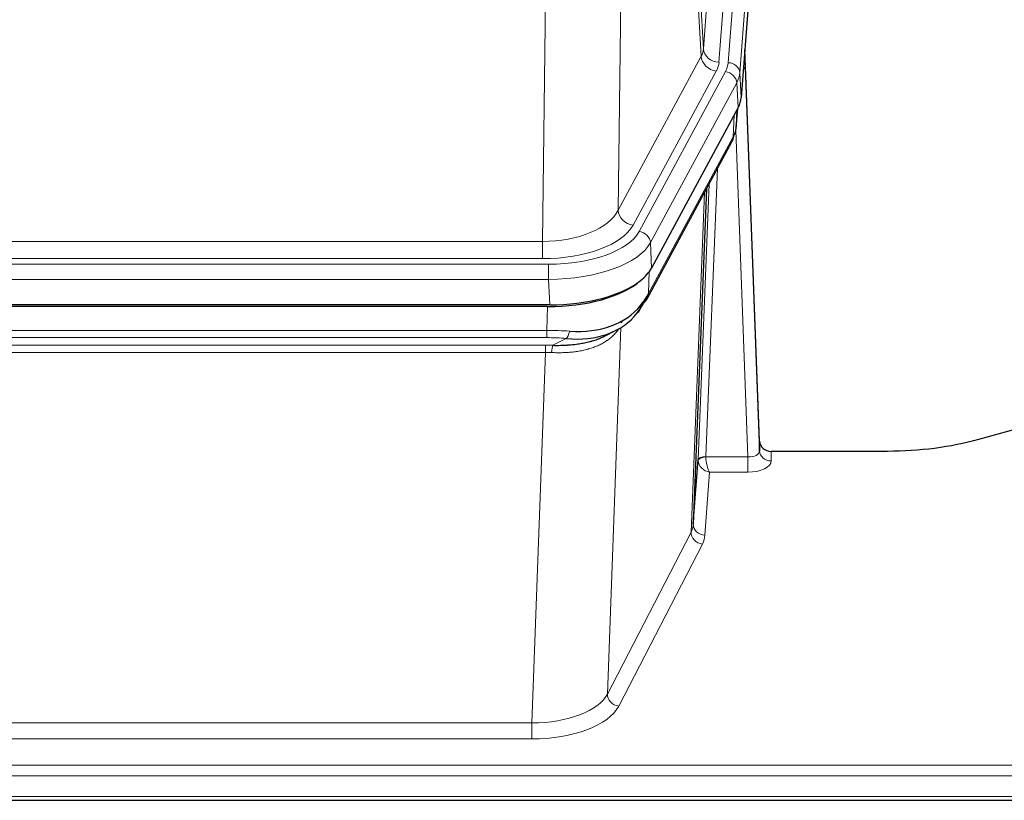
# Model space of a CAD drawing. Header units: inches. Extents: x 0 to 29700, y -16 to 21000.
# Tile 220 of 256: x 24756 to 25009, y 17802 to 18003. Entities that reach past the tile are written whole.
import ezdxf

# ---------------------------------------------------------------- set-up
doc = ezdxf.new("R2010")
doc.units = ezdxf.units.IN
doc.layers.add('1', color=7, linetype='Continuous', true_color=0xffffff)

msp = doc.modelspace()

# ---------------------------------------------------------------- linework, layer by layer
at = {"layer": '1', "color": 110, "linetype": 'Continuous', "lineweight": 13}
for p, q in [((24931.796, 17995.405), (24944.862, 18168.178)), ((24948.854, 18164.751), (24935.788, 17991.978)), ((24938.135, 17991.826), (24951.246, 18165.186)), ((24954.24, 18162.616), (24941.129, 17989.256)), ((24927.419, 18070.081), (24931.796, 17995.405)), ((24931.215, 17993.495), (24926.863, 18067.747)), ((24910.821, 18029.603), (24909.863, 17953.952)), ((24890.42, 17945.917), (24891.389, 18022.413)), ((24909.863, 17953.952), (24931.215, 17993.495)), ((24913.739, 17950.144), (24935.091, 17989.687)), ((24915.264, 17948.469), (24937.438, 17989.535)), ((24941.129, 17989.256), (24941.503, 17982.883)), ((24940.345, 17986.678), (24918.171, 17945.613)), ((24940.718, 17980.306), (24940.345, 17986.678)), ((24939.449, 17972.801), (24939.667, 17978.359)), ((24940.234, 17975.38), (24940.588, 17980.064)), ((24943.215, 17890.557), (24940.084, 17974.409)), ((24917.701, 17932.526), (24939.449, 17972.801)), ((24935.431, 17964.696), (24932.409, 17890.644)), ((24930.412, 17889.878), (24933.304, 17960.756)), ((24928.597, 17871.25), (24932.065, 17958.461)), ((24677.777, 17945.917), (24890.42, 17945.917)), ((24890.42, 17941.503), (24890.42, 17945.917)), ((24918.171, 17945.613), (24918.464, 17939.091)), ((24890.42, 17941.503), (24677.777, 17941.503)), ((24676.189, 17940.08), (24892.009, 17940.08)), ((24892.009, 17936.174), (24892.009, 17940.08)), ((24917.878, 17938.161), (24917.701, 17932.526)), ((24892.009, 17936.174), (24676.189, 17936.174)), ((24892.302, 17929.653), (24892.009, 17936.174)), ((24891.519, 17923.08), (24891.71, 17929.171)), ((24910.811, 17925.44), (24910.773, 17925.346)), ((24676.678, 17923.08), (24891.519, 17923.08)), ((24891.519, 17921.215), (24891.519, 17923.08)), ((24910.548, 17923.775), (24907.112, 17829.635)), ((24891.519, 17921.215), (24676.678, 17921.215)), ((24893.09, 17919.241), (24896.544, 17920.986)), ((24677.02, 17919.272), (24891.177, 17919.272)), ((24891.177, 17917.407), (24891.177, 17919.272)), ((24891.177, 17917.407), (24677.02, 17917.407)), ((24887.704, 17822.231), (24891.177, 17917.407)), ((24932.41, 17890.557), (24943.215, 17890.557)), ((24943.215, 17890.557), (24943.215, 17886.642)), ((24949.196, 17892.004), (24949.206, 17889.556)), ((24933.373, 17886.642), (24932.179, 17870.494)), ((24943.215, 17886.642), (24933.373, 17886.642)), ((24907.112, 17829.635), (24928.597, 17871.25)), ((24931.506, 17868.187), (24910.021, 17826.572)), ((24680.494, 17822.231), (24887.704, 17822.231)), ((24887.704, 17822.231), (24887.704, 17818.13)), ((24887.704, 17818.13), (24680.494, 17818.13)), ((24506.099, 17811.369), (25063.099, 17811.369)), ((24506.099, 17808.635), (25063.099, 17808.635)), ((24506.099, 17803.387), (25063.099, 17803.387))]:
    msp.add_line(p, q, dxfattribs=at)
at = {"layer": '1', "color": 2, "linetype": 'Continuous', "lineweight": 25}
for p, q in [((24954.621, 18156.337), (24941.503, 17982.883)), ((24946.197, 17894.626), (24942.439, 17995.264)), ((24942.52, 17990.871), (24946.208, 17892.089)), ((24940.718, 17980.306), (24918.464, 17939.091)), ((24940.227, 17975.267), (24940.591, 17980.069)), ((24940.405, 17979.724), (24940.234, 17975.38)), ((24940.227, 17975.267), (24940.234, 17975.38)), ((24917.342, 17931.196), (24939.09, 17971.471)), ((24932.611, 17959.471), (24929.183, 17873.26)), ((24892.302, 17929.653), (24675.895, 17929.653)), ((24891.71, 17929.171), (24676.487, 17929.171)), ((24906.408, 17921.608), (24909.201, 17923.019)), ((25018.643, 17899.576), (25002.478, 17895.045)), ((24946.208, 17892.089), (24946.197, 17894.626)), ((24929.183, 17873.26), (24930.412, 17889.878)), ((24979.099, 17892.004), (24949.196, 17892.004)), ((24506.099, 17802.372), (25063.099, 17802.372))]:
    msp.add_line(p, q, dxfattribs=at)
at = {"layer": '1', "color": 110, "linetype": 'Continuous', "lineweight": 13}
for centre, major_axis, ratio, start_param, end_param in [((24911.77, 17995.916), (-20.038, 0.241), 0.4621297, 2.903225, 3.1123764), ((24935.091, 17993.235), (3.52, -1.9), 0.8606628, 3.6289862, 5.1474227), ((24935.788, 17995.526), (3.989, -0.302), 0.8864705, 3.2608937, 4.7793301), ((24942.52, 17988.718), (-0.214, 6.443), 0.0117452, 5.0526437, 5.774114), ((24911.77, 17992.368), (-24.033, 0.005), 0.4611335, 2.8976848, 3.1068362), ((24914.117, 17992.216), (-24.033, 0.005), 0.4611335, 2.8976848, 3.1068362), ((24938.135, 17989.165), (2.991, -0.226), 0.8864705, 0.119301, 1.6377375), ((24939.521, 17990.78), (2.998, 0.112), 0.4302668, 5.7021495, 6.2671208), ((24937.438, 17986.874), (2.64, -1.425), 0.8606628, 0.4873936, 2.00583), ((24914.117, 17989.555), (27.028, 0.171), 0.4605351, 6.0362132, 6.2453646), ((24912.439, 17955.592), (27.538, 20.422), 0.1820484, 5.9117295, 5.9437097), ((24935.57, 17973.371), (3.52, -1.9), 0.8606628, 0.0000038, 0.4001271), ((24890.5, 17956.524), (20.002, 0.126), 0.5302672, 4.7050812, 6.0263936), ((24913.739, 17953.692), (-3.52, 1.9), 0.8606628, 0.4873936, 2.00583), ((24890.5, 17952.976), (24.002, 0.049), 0.477994, 4.708097, 6.0294094), ((24891.957, 17951.177), (-24.02, 0.03), 0.4619935, 1.5735185, 2.8978281), ((24915.264, 17945.808), (2.64, -1.425), 0.8606628, 0.4873936, 2.00583), ((24891.957, 17948.516), (27.018, 0.111), 0.4567867, 4.7124116, 6.0367213), ((24913.823, 17933.096), (3.52, -1.9), 0.8606628, 0.0000038, 0.4001271), ((24890.87, 17915.646), (27.015, 0.091), 0.2751837, 1.3250001, 1.545831), ((24896.544, 17924.822), (-0.368, -3.983), 0.2964475, 0.3019504, 1.0888865), ((24890.87, 17911.811), (23.017, 0.318), 0.4083138, 1.3161001, 1.5369309), ((24890.388, 17909.46), (24.025, 0.387), 0.4081205, 1.4515093, 1.5313568), ((24893.09, 17915.406), (0.131, 3.998), 0.1099517, 0.2897867, 1.0584981), ((24890.388, 17905.625), (20.023, 0.877), 0.5868265, 1.4258227, 1.5056703), ((24933.409, 17889.751), (-2.996, 0.15), 0.8842154, 0.0089587, 0.1047241), ((24932.409, 17889.783), (1.998, -0.082), 0.4302193, 1.5883537, 3.1255299), ((24932.41, 17889.696), (-1.996, -0.13), 0.4297663, 4.6843512, 6.2157251), ((24933.409, 17890.613), (1.001, 0.011), 0.9036685, 3.0949665, 3.190732), ((24933.373, 17889.266), (-0.506, 2.997), 0.2740591, 1.0794715, 2.5891813), ((24943.203, 17892.18), (-3.004, 0.138), 0.5390598, 1.5996723, 3.1704686), ((24949.206, 17892.18), (-3, -0.013), 0.8746179, 0.0299147, 1.5670846), ((24933.373, 17889.266), (-2.669, 1.608), 0.8008031, 0.5106166, 2.0203264), ((24943.203, 17889.556), (-6.003, 0.008), 0.4854373, 1.5734916, 3.1442879), ((24909.18, 17873.515), (20.016, 0.121), 0.4848834, 6.0350943, 6.2444185), ((24932.179, 17873.117), (2.992, -0.221), 0.8740585, 3.1714428, 4.7769181), ((24931.506, 17870.81), (2.666, -1.376), 0.8484453, 3.5215353, 5.1252561), ((24909.18, 17870.891), (23.014, 0.002), 0.4845187, 6.038018, 6.2473422), ((24887.697, 17831.905), (20.013, 0.104), 0.483363, 4.7101919, 6.0355739), ((24910.021, 17829.196), (2.666, -1.376), 0.8484453, 3.5215353, 5.1252561), ((24887.697, 17829.281), (-23.012, 0.004), 0.4845836, 1.5711584, 2.8965404)]:
    msp.add_ellipse(centre, major_axis=major_axis, ratio=ratio, start_param=start_param, end_param=end_param, dxfattribs=at)
at = {"layer": '1', "color": 2, "linetype": 'Continuous', "lineweight": 25}
for centre, major_axis, ratio, start_param, end_param in [((24914.483, 17983.322), (-27.037, 0.006), 0.4611335, 2.8976848, 3.1068362), ((24935.736, 17973.692), (3.584, -1.776), 0.8816114, 6.2824956, 6.6531678), ((24913.59, 17984.868), (-26.161, 11.46), 0.4493681, 3.1218709, 3.267222), ((24912.439, 17955.592), (27.174, 22.247), 0.265953, 6.0029107, 6.0348909), ((24892.244, 17942.137), (-27.023, 0.034), 0.4619935, 2.6128783, 2.8978281), ((24891.685, 17941.646), (-27.01, 0.015), 0.4618579, 1.5720062, 2.656), ((24892.244, 17942.137), (-27.023, 0.034), 0.4619935, 1.5735185, 2.6128783), ((24893.566, 17912.784), (23.434, 19.972), 0.1471226, 5.6997031, 5.9205339), ((24890.87, 17915.646), (27.355, 20.182), 0.1876908, 5.6857719, 5.9066027), ((24913.823, 17933.096), (3.52, -1.9), 0.8606628, 5.9153676, 6.2831892), ((24891.773, 17944.464), (-25.329, 12.681), 0.6929209, 2.1169098, 3.0007467), ((24912.046, 17930.414), (3.195, -2.407), 0.6715965, 6.033487, 6.820423), ((24891.773, 17944.464), (-23.359, 16.381), 0.7286412, 2.2260513, 3.1098882), ((24913.945, 17922.924), (-3.388, 2.127), 0.8041825, 6.1083502, 6.2835535), ((24949.195, 17894.717), (-3, 0.002), 0.9042699, 0.0343167, 1.5714866)]:
    msp.add_ellipse(centre, major_axis=major_axis, ratio=ratio, start_param=start_param, end_param=end_param, dxfattribs=at)
msp.add_open_spline([(24939.09, 17971.471), (24939.21, 17971.694), (24939.32, 17971.916)], degree=2, dxfattribs=at)
at = {"layer": '1', "color": 110, "linetype": 'Continuous', "lineweight": 13}
msp.add_open_spline([(24910.151, 17923.649), (24909.995, 17923.397), (24909.823, 17923.148), (24909.448, 17922.658), (24909.244, 17922.417), (24908.806, 17921.946), (24908.572, 17921.715), (24908.072, 17921.265), (24907.806, 17921.046), (24907.384, 17920.727), (24907.239, 17920.623), (24907.016, 17920.468), (24906.941, 17920.417), (24906.788, 17920.316), (24906.711, 17920.266), (24906.323, 17920.02), (24906, 17919.832), (24905.33, 17919.477), (24904.636, 17919.14), (24903.895, 17918.843), (24903.13, 17918.566), (24902.735, 17918.437), (24902.277, 17918.304), (24902.226, 17918.289), (24902.123, 17918.26), (24902.072, 17918.246), (24901.917, 17918.203), (24901.606, 17918.121), (24901.291, 17918.044), (24900.656, 17917.9), (24900.226, 17917.815), (24899.351, 17917.667), (24898.907, 17917.604), (24898.006, 17917.498), (24897.548, 17917.455), (24896.851, 17917.406), (24896.617, 17917.392), (24896.263, 17917.375), (24896.144, 17917.37), (24895.907, 17917.361), (24895.787, 17917.357), (24895.191, 17917.34), (24894.711, 17917.336), (24893.746, 17917.345), (24893.26, 17917.358), (24892.771, 17917.378)], degree=3, knots=[0, 0, 0, 0, 0.0625, 0.0625, 0.125, 0.125, 0.1875, 0.1875, 0.25, 0.25, 0.28125, 0.28125, 0.296875, 0.296875, 0.3125, 0.3125, 0.375, 0.375, 0.4375, 0.5, 0.5, 0.5625, 0.5625, 0.5703125, 0.5703125, 0.578125, 0.578125, 0.59375, 0.625, 0.625, 0.6875, 0.6875, 0.75, 0.75, 0.8125, 0.8125, 0.84375, 0.84375, 0.859375, 0.859375, 0.875, 0.875, 0.9375, 0.9375, 1, 1, 1, 1], dxfattribs=at)
at = {"layer": '1', "color": 2, "linetype": 'Continuous', "lineweight": 25}
for points, knots in [([(24893.09, 17919.241), (24893.608, 17919.232), (24894.124, 17919.23), (24895.149, 17919.242), (24895.659, 17919.257), (24896.293, 17919.287), (24896.42, 17919.293), (24896.673, 17919.307), (24896.799, 17919.315), (24897.176, 17919.34), (24897.425, 17919.359), (24898.167, 17919.423), (24898.654, 17919.476), (24899.613, 17919.6), (24900.085, 17919.673), (24901.013, 17919.839), (24901.47, 17919.932), (24902.144, 17920.089), (24902.366, 17920.144), (24902.697, 17920.231), (24902.807, 17920.261), (24902.971, 17920.306), (24903.025, 17920.322), (24903.134, 17920.353), (24903.621, 17920.494), (24904.089, 17920.647), (24904.894, 17920.938), (24905.593, 17921.217), (24906.247, 17921.526), (24906.528, 17921.668)], [0, 0, 0, 0, 0.1020877, 0.1020877, 0.2041754, 0.2041754, 0.2296973, 0.2296973, 0.2552192, 0.2552192, 0.3062631, 0.3062631, 0.4083508, 0.4083508, 0.5104385, 0.5104385, 0.6125262, 0.6125262, 0.66357, 0.66357, 0.6890919, 0.6890919, 0.7018529, 0.7018529, 0.7146139, 0.8167015, 0.8167015, 0.9187892, 1, 1, 1, 1]), ([(25002.478, 17895.045), (24998.945, 17894.055), (24995.143, 17893.29), (24987.26, 17892.265), (24983.18, 17892.004), (24979.099, 17892.004)], [0, 0, 0, 0, 0.5, 0.5, 1, 1, 1, 1])]:
    msp.add_open_spline(points, degree=3, knots=knots, dxfattribs=at)

doc.saveas('drawing.dxf')
